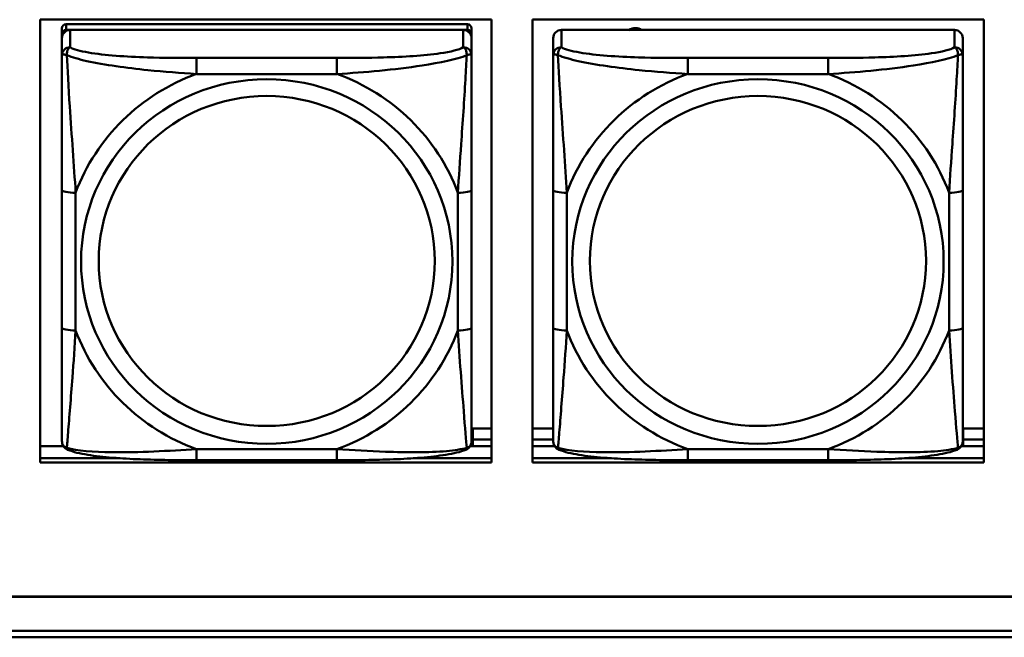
# Model space of a CAD drawing. Header units: inches. Extents: x 0.8 to 75.7, y -7.8 to 49.3.
# Tile 83 of 256: x 51.7 to 53.1, y 5.4 to 6.3. Entities that reach past the tile are written whole.
import ezdxf

# ---------------------------------------------------------------- set-up
doc = ezdxf.new("R2010")
doc.units = ezdxf.units.IN
doc.header["$MEASUREMENT"] = 0
doc.layers.add('Visible Edges(ROSSANSI)', color=7, linetype='Continuous', lineweight=50)
doc.layers.add('Visible Tangent Edges(ROSSANSI)', color=7, linetype='Continuous', lineweight=50)

msp = doc.modelspace()

# ---------------------------------------------------------------- linework, layer by layer
at = {"layer": 'Visible Edges(ROSSANSI)'}
for p, q in [((51.6814, 5.6582), (51.6814, 6.297)), ((51.6814, 6.297), (52.332, 6.297)), ((52.332, 6.297), (52.332, 5.6582)), ((52.3914, 5.6582), (52.3914, 6.297)), ((52.3914, 6.297), (53.042, 6.297)), ((53.042, 6.297), (53.042, 5.6582)), ((51.7127, 6.2845), (51.7127, 6.2763)), ((52.2974, 6.2903), (51.7186, 6.2903)), ((51.7186, 6.2821), (52.2974, 6.2821)), ((52.2915, 6.2821), (51.7245, 6.2821)), ((52.3033, 6.2763), (52.3033, 6.2845)), ((52.9999, 6.2821), (52.433, 6.2821)), ((51.7127, 6.2705), (51.7127, 6.2763)), ((51.7127, 6.2705), (51.7127, 6.2456)), ((52.3033, 6.2763), (52.3033, 6.2705)), ((52.3033, 6.2456), (52.3033, 6.2705)), ((52.4212, 6.2705), (52.4212, 6.2456)), ((53.0117, 6.2456), (53.0117, 6.2705)), ((51.7127, 6.0511), (51.7127, 5.8525)), ((52.3033, 5.8525), (52.3033, 6.0511)), ((52.4212, 6.0511), (52.4212, 5.8525)), ((53.0117, 5.8525), (53.0117, 6.0511)), ((52.3054, 5.7073), (52.3054, 5.6916)), ((52.3054, 5.7073), (52.332, 5.7073)), ((52.3914, 5.7073), (52.4212, 5.7073)), ((53.0124, 5.7073), (53.0124, 5.6916)), ((53.0124, 5.7073), (53.042, 5.7073)), ((51.6814, 5.682), (51.7146, 5.682)), ((52.3014, 5.682), (52.332, 5.682)), ((52.3054, 5.682), (52.3054, 5.6916)), ((52.3054, 5.6916), (52.332, 5.6916)), ((52.3914, 5.6916), (52.4212, 5.6916)), ((52.3914, 5.682), (52.423, 5.682)), ((53.0098, 5.682), (53.042, 5.682)), ((53.0124, 5.682), (53.0124, 5.6916)), ((53.0124, 5.6916), (53.042, 5.6916)), ((51.6814, 5.6643), (51.7967, 5.6643)), ((51.7967, 5.6643), (51.6814, 5.6643)), ((52.332, 5.6582), (51.6814, 5.6582)), ((52.1092, 5.6615), (51.9069, 5.6615)), ((52.2193, 5.6643), (52.332, 5.6643)), ((52.332, 5.6643), (52.2193, 5.6643)), ((52.3914, 5.6643), (52.5051, 5.6643)), ((52.5051, 5.6643), (52.3914, 5.6643)), ((53.042, 5.6582), (52.3914, 5.6582)), ((52.8176, 5.6615), (52.6153, 5.6615)), ((52.9278, 5.6643), (53.042, 5.6643)), ((53.042, 5.6643), (52.9278, 5.6643)), ((32.9742, 5.465), (56.0303, 5.465)), ((56.0303, 5.4646), (32.9742, 5.4646)), ((33.0242, 5.4155), (56.0803, 5.4155)), ((56.0803, 5.4061), (33.0242, 5.4061))]:
    msp.add_line(p, q, dxfattribs=at)
for centre, major_axis, start_param, end_param in [((51.7186, 6.2845), (-0.00591, 0), 4.712389, 6.283185), ((51.7245, 6.2705), (-0.0118, 0), 4.712389, 6.283185), ((51.7186, 6.2763), (-0.00591, 0), 4.712389, 6.283185), ((52.2915, 6.2705), (0.0118, 0), 0, 1.570796), ((52.2974, 6.2845), (0.00591, 0), 0, 1.570796), ((52.2974, 6.2763), (0.00591, 0), 0, 1.570796), ((52.433, 6.2705), (-0.0118, 0), 4.712389, 6.283185), ((52.5397, 6.2676), (0.0175, 0), 1.00227, 2.139323), ((52.9999, 6.2705), (0.0118, 0), 0, 1.570796)]:
    msp.add_ellipse(centre, major_axis=major_axis, ratio=0.981793, start_param=start_param, end_param=end_param, dxfattribs=at)
for points, knots in [([(51.7127, 6.2456), (51.7127, 6.2365), (51.7127, 6.2212), (51.7127, 6.204), (51.7127, 6.1776), (51.7127, 6.1473), (51.7127, 6.1179), (51.7127, 6.0955), (51.7127, 6.0731), (51.7127, 6.0511)], [-0.7968224, -0.7968224, -0.7968224, -0.7968224, -0.6514613, -0.6514613, -0.6514613, -0.427691, -0.427691, -0.427691, -0.2569517, -0.2569517, -0.2569517, -0.2569517]), ([(52.3033, 6.0511), (52.3033, 6.0743), (52.3033, 6.0981), (52.3033, 6.1217), (52.3033, 6.1528), (52.3033, 6.1851), (52.3033, 6.212), (52.3033, 6.2258), (52.3033, 6.2379), (52.3033, 6.2456)], [0.2569537, 0.2569537, 0.2569537, 0.2569537, 0.4371919, 0.4371919, 0.4371919, 0.6739428, 0.6739428, 0.6739428, 0.7963818, 0.7963818, 0.7963818, 0.7963818]), ([(52.4212, 6.2456), (52.4212, 6.2365), (52.4212, 6.2212), (52.4212, 6.204), (52.4212, 6.1776), (52.4212, 6.1473), (52.4212, 6.1179), (52.4212, 6.0955), (52.4212, 6.0731), (52.4212, 6.0511)], [-0.7968224, -0.7968224, -0.7968224, -0.7968224, -0.6514613, -0.6514613, -0.6514613, -0.427691, -0.427691, -0.427691, -0.2569517, -0.2569517, -0.2569517, -0.2569517]), ([(53.0117, 6.0511), (53.0117, 6.0743), (53.0117, 6.0981), (53.0117, 6.1217), (53.0117, 6.1528), (53.0117, 6.1851), (53.0117, 6.212), (53.0117, 6.2258), (53.0117, 6.2379), (53.0117, 6.2456)], [0.2569537, 0.2569537, 0.2569537, 0.2569537, 0.4371919, 0.4371919, 0.4371919, 0.6739428, 0.6739428, 0.6739428, 0.7963818, 0.7963818, 0.7963818, 0.7963818]), ([(51.7127, 5.8525), (51.7127, 5.8293), (51.7127, 5.8059), (51.7127, 5.7837), (51.7127, 5.7545), (51.7127, 5.7262), (51.7127, 5.7074), (51.7127, 5.6976), (51.7127, 5.6908), (51.7127, 5.689)], [0.2569537, 0.2569537, 0.2569537, 0.2569537, 0.4371919, 0.4371919, 0.4371919, 0.6739428, 0.6739428, 0.6739428, 0.7963818, 0.7963818, 0.7963818, 0.7963818]), ([(52.3033, 5.689), (52.3033, 5.6911), (52.3033, 5.7004), (52.3033, 5.7131), (52.3033, 5.7327), (52.3033, 5.7596), (52.3033, 5.7873), (52.3033, 5.8084), (52.3033, 5.8305), (52.3033, 5.8525)], [-0.7968224, -0.7968224, -0.7968224, -0.7968224, -0.6514613, -0.6514613, -0.6514613, -0.427691, -0.427691, -0.427691, -0.2569517, -0.2569517, -0.2569517, -0.2569517]), ([(52.4212, 5.8525), (52.4212, 5.8293), (52.4212, 5.8059), (52.4212, 5.7837), (52.4212, 5.7545), (52.4212, 5.7262), (52.4212, 5.7074), (52.4212, 5.6976), (52.4212, 5.6908), (52.4212, 5.689)], [0.2569537, 0.2569537, 0.2569537, 0.2569537, 0.4371919, 0.4371919, 0.4371919, 0.6739428, 0.6739428, 0.6739428, 0.7963818, 0.7963818, 0.7963818, 0.7963818]), ([(53.0117, 5.689), (53.0117, 5.6911), (53.0117, 5.7004), (53.0117, 5.7131), (53.0117, 5.7327), (53.0117, 5.7596), (53.0117, 5.7873), (53.0117, 5.8084), (53.0117, 5.8305), (53.0117, 5.8525)], [-0.7968224, -0.7968224, -0.7968224, -0.7968224, -0.6514613, -0.6514613, -0.6514613, -0.427691, -0.427691, -0.427691, -0.2569517, -0.2569517, -0.2569517, -0.2569517]), ([(51.7208, 5.6767), (51.7197, 5.6771), (51.7186, 5.6777), (51.7167, 5.6793), (51.7158, 5.6802), (51.7144, 5.6822), (51.7139, 5.6832), (51.7132, 5.6851), (51.713, 5.686), (51.7128, 5.6876), (51.7127, 5.6883), (51.7127, 5.689)], [0.02510739, 0.02510739, 0.02510739, 0.02510739, 0.03073999, 0.03073999, 0.03637259, 0.03637259, 0.0420052, 0.0420052, 0.0476378, 0.0476378, 0.0532704, 0.0532704, 0.0532704, 0.0532704]), ([(52.2952, 5.6767), (52.2963, 5.6771), (52.2974, 5.6777), (52.2993, 5.6793), (52.3002, 5.6802), (52.3016, 5.6822), (52.3021, 5.6832), (52.3028, 5.6851), (52.303, 5.686), (52.3032, 5.6876), (52.3033, 5.6883), (52.3033, 5.689)], [0.02510739, 0.02510739, 0.02510739, 0.02510739, 0.03073999, 0.03073999, 0.03637259, 0.03637259, 0.0420052, 0.0420052, 0.0476378, 0.0476378, 0.0532704, 0.0532704, 0.0532704, 0.0532704]), ([(52.4292, 5.6767), (52.4281, 5.6771), (52.4271, 5.6777), (52.4251, 5.6793), (52.4242, 5.6802), (52.4229, 5.6822), (52.4224, 5.6832), (52.4217, 5.6851), (52.4215, 5.686), (52.4212, 5.6876), (52.4212, 5.6883), (52.4212, 5.689)], [0.02510739, 0.02510739, 0.02510739, 0.02510739, 0.03073999, 0.03073999, 0.03637259, 0.03637259, 0.0420052, 0.0420052, 0.0476378, 0.0476378, 0.0532704, 0.0532704, 0.0532704, 0.0532704]), ([(53.0037, 5.6767), (53.0047, 5.6771), (53.0058, 5.6777), (53.0078, 5.6793), (53.0087, 5.6802), (53.01, 5.6822), (53.0105, 5.6832), (53.0112, 5.6851), (53.0114, 5.686), (53.0117, 5.6876), (53.0117, 5.6883), (53.0117, 5.689)], [0.02510739, 0.02510739, 0.02510739, 0.02510739, 0.03073999, 0.03073999, 0.03637259, 0.03637259, 0.0420052, 0.0420052, 0.0476378, 0.0476378, 0.0532704, 0.0532704, 0.0532704, 0.0532704]), ([(51.9069, 5.6615), (51.8933, 5.6615), (51.8797, 5.6616), (51.8524, 5.662), (51.8388, 5.6623), (51.8119, 5.6633), (51.7986, 5.6641), (51.7729, 5.6662), (51.7608, 5.6675), (51.7387, 5.6712), (51.7292, 5.6732), (51.7208, 5.6767)], [0.2569517, 0.2569517, 0.2569517, 0.2569517, 0.3597049, 0.3597049, 0.4624581, 0.4624581, 0.5652112, 0.5652112, 0.6679644, 0.6679644, 0.7707176, 0.7707176, 0.7707176, 0.7707176]), ([(52.2952, 5.6767), (52.2868, 5.6732), (52.2773, 5.6712), (52.2553, 5.6676), (52.2431, 5.6662), (52.2174, 5.6641), (52.2041, 5.6633), (52.1772, 5.6623), (52.1636, 5.662), (52.1364, 5.6616), (52.1227, 5.6615), (52.1092, 5.6615)], [-0.7703505, -0.7703505, -0.7703505, -0.7703505, -0.6676711, -0.6676711, -0.5649918, -0.5649918, -0.4623124, -0.4623124, -0.3596331, -0.3596331, -0.2569537, -0.2569537, -0.2569537, -0.2569537]), ([(52.6153, 5.6615), (52.6017, 5.6615), (52.5881, 5.6616), (52.5608, 5.662), (52.5472, 5.6623), (52.5204, 5.6633), (52.507, 5.6641), (52.4814, 5.6662), (52.4692, 5.6675), (52.4471, 5.6712), (52.4377, 5.6732), (52.4292, 5.6767)], [0.2569517, 0.2569517, 0.2569517, 0.2569517, 0.3597049, 0.3597049, 0.4624581, 0.4624581, 0.5652112, 0.5652112, 0.6679644, 0.6679644, 0.7707176, 0.7707176, 0.7707176, 0.7707176]), ([(53.0037, 5.6767), (52.9952, 5.6732), (52.9857, 5.6712), (52.9637, 5.6676), (52.9515, 5.6662), (52.9258, 5.6641), (52.9125, 5.6633), (52.8857, 5.6623), (52.8721, 5.662), (52.8448, 5.6616), (52.8311, 5.6615), (52.8176, 5.6615)], [-0.7703505, -0.7703505, -0.7703505, -0.7703505, -0.6676711, -0.6676711, -0.5649918, -0.5649918, -0.4623124, -0.4623124, -0.3596331, -0.3596331, -0.2569537, -0.2569537, -0.2569537, -0.2569537])]:
    msp.add_open_spline(points, degree=3, knots=knots, dxfattribs=at)
at = {"layer": 'Visible Tangent Edges(ROSSANSI)'}
for p, q in [((51.7186, 6.2821), (51.7186, 6.2903)), ((51.7245, 6.2572), (51.7245, 6.2821)), ((52.2915, 6.2821), (52.2915, 6.2572)), ((52.2974, 6.2903), (52.2974, 6.2821)), ((52.433, 6.2572), (52.433, 6.2821)), ((52.9999, 6.2821), (52.9999, 6.2572)), ((51.9069, 6.2417), (51.9069, 6.2186)), ((52.1092, 6.2417), (51.9069, 6.2417)), ((52.1092, 6.2417), (52.1092, 6.2186)), ((52.6153, 6.2417), (52.6153, 6.2186)), ((52.8176, 6.2417), (52.6153, 6.2417)), ((52.8176, 6.2417), (52.8176, 6.2186)), ((51.9069, 6.2186), (52.1092, 6.2186)), ((52.6153, 6.2186), (52.8176, 6.2186)), ((51.7324, 5.8488), (51.7324, 6.0474)), ((52.2836, 6.0474), (52.2836, 5.8488)), ((52.4408, 5.8488), (52.4408, 6.0474)), ((52.992, 6.0474), (52.992, 5.8488)), ((52.1092, 5.6775), (51.9069, 5.6775)), ((51.9069, 5.6615), (51.9069, 5.6775)), ((52.1092, 5.6615), (52.1092, 5.6775)), ((52.8176, 5.6775), (52.6153, 5.6775)), ((52.6153, 5.6615), (52.6153, 5.6775)), ((52.8176, 5.6615), (52.8176, 5.6775))]:
    msp.add_line(p, q, dxfattribs=at)
for centre, major_axis, ratio, start_param, end_param in [((51.7245, 6.2456), (-0.0118, 0), 0.981793, 4.712389, 6.283185), ((52.2915, 6.2456), (0.0118, 0), 0.981793, 0, 1.570796), ((52.433, 6.2456), (-0.0118, 0), 0.981793, 4.712389, 6.283185), ((52.9999, 6.2456), (0.0118, 0), 0.981793, 0, 1.570796), ((52.008, 5.9481), (-0.2936, 0), 0.981793, 5.064156, 5.931419), ((52.008, 5.9481), (0.2936, 0), 0.981793, 0.351767, 1.21903), ((52.7164, 5.9481), (-0.2936, 0), 0.981793, 5.064156, 5.931419), ((52.7164, 5.9481), (0.2936, 0), 0.981793, 0.351767, 1.21903), ((51.7324, 6.0511), (-0.0197, 0), 0.189952, 0, 1.570796), ((52.2836, 6.0511), (0.0197, 0), 0.189952, 4.712389, 6.283185), ((52.4408, 6.0511), (-0.0197, 0), 0.189952, 0, 1.570796), ((52.992, 6.0511), (0.0197, 0), 0.189952, 4.712389, 6.283185), ((51.7324, 5.8525), (-0.0197, 0), 0.189952, 0, 1.570796), ((52.2836, 5.8525), (0.0197, 0), 0.189952, 4.712389, 6.283185), ((52.4408, 5.8525), (-0.0197, 0), 0.189952, 0, 1.570796), ((52.992, 5.8525), (0.0197, 0), 0.189952, 4.712389, 6.283185), ((52.008, 5.9481), (-0.2936, 0), 0.981793, 0.351767, 1.21903), ((52.008, 5.9481), (0.2936, 0), 0.981793, 5.064156, 5.931419), ((52.7164, 5.9481), (-0.2936, 0), 0.981793, 0.351767, 1.21903), ((52.7164, 5.9481), (0.2936, 0), 0.981793, 5.064156, 5.931419)]:
    msp.add_ellipse(centre, major_axis=major_axis, ratio=ratio, start_param=start_param, end_param=end_param, dxfattribs=at)
for centre, major_axis in [((52.008, 5.9481), (-0.2678, 0)), ((52.7164, 5.9481), (-0.2678, 0)), ((52.008, 5.9489), (-0.2424, 0)), ((52.7164, 5.9489), (-0.2424, 0))]:
    msp.add_ellipse(centre, major_axis=major_axis, ratio=0.981793, dxfattribs=at)
for points, knots in [([(51.7196, 6.2457), (51.7196, 6.2468), (51.7196, 6.2478), (51.7198, 6.2498), (51.72, 6.2508), (51.7205, 6.2522), (51.7207, 6.2527), (51.721, 6.2534), (51.7211, 6.2537), (51.7214, 6.2542), (51.7216, 6.2546), (51.7222, 6.2554), (51.7226, 6.2558), (51.7235, 6.2566), (51.724, 6.2569), (51.7245, 6.2572)], [-0.00023197, -0.00023197, -0.00023197, -0.00023197, 0.00913095, 0.00913095, 0.01983142, 0.01983142, 0.02651922, 0.02651922, 0.02986312, 0.02986312, 0.03521335, 0.03521335, 0.04377373, 0.04377373, 0.0532704, 0.0532704, 0.0532704, 0.0532704]), ([(51.9069, 6.2417), (51.8832, 6.2417), (51.8592, 6.2419), (51.8358, 6.2426), (51.8052, 6.2436), (51.7743, 6.2456), (51.751, 6.2496), (51.739, 6.2516), (51.7294, 6.2542), (51.7245, 6.2572)], [0.2569537, 0.2569537, 0.2569537, 0.2569537, 0.4371919, 0.4371919, 0.4371919, 0.6739428, 0.6739428, 0.6739428, 0.7963818, 0.7963818, 0.7963818, 0.7963818]), ([(52.2915, 6.2572), (52.2857, 6.2537), (52.2732, 6.2507), (52.258, 6.2485), (52.2346, 6.2451), (52.2055, 6.2433), (52.1764, 6.2425), (52.1542, 6.2419), (52.1316, 6.2417), (52.1092, 6.2417)], [-0.7968224, -0.7968224, -0.7968224, -0.7968224, -0.6514613, -0.6514613, -0.6514613, -0.427691, -0.427691, -0.427691, -0.2569517, -0.2569517, -0.2569517, -0.2569517]), ([(52.2915, 6.2572), (52.292, 6.2569), (52.2925, 6.2566), (52.2934, 6.2558), (52.2938, 6.2554), (52.2944, 6.2546), (52.2946, 6.2542), (52.2949, 6.2537), (52.295, 6.2534), (52.2953, 6.2527), (52.2955, 6.2522), (52.296, 6.2508), (52.2962, 6.2498), (52.2964, 6.2478), (52.2964, 6.2468), (52.2964, 6.2457)], [-0.0532704, -0.0532704, -0.0532704, -0.0532704, -0.04377373, -0.04377373, -0.03521335, -0.03521335, -0.02986312, -0.02986312, -0.02651922, -0.02651922, -0.01983142, -0.01983142, -0.00913095, -0.00913095, 0.00023197, 0.00023197, 0.00023197, 0.00023197]), ([(52.428, 6.2457), (52.428, 6.2468), (52.428, 6.2478), (52.4283, 6.2498), (52.4285, 6.2508), (52.4289, 6.2522), (52.4291, 6.2527), (52.4294, 6.2534), (52.4296, 6.2537), (52.4299, 6.2542), (52.4301, 6.2546), (52.4307, 6.2554), (52.4311, 6.2558), (52.4319, 6.2566), (52.4324, 6.2569), (52.433, 6.2572)], [-0.00023197, -0.00023197, -0.00023197, -0.00023197, 0.00913095, 0.00913095, 0.01983142, 0.01983142, 0.02651922, 0.02651922, 0.02986312, 0.02986312, 0.03521335, 0.03521335, 0.04377373, 0.04377373, 0.0532704, 0.0532704, 0.0532704, 0.0532704]), ([(52.6153, 6.2417), (52.5916, 6.2417), (52.5676, 6.2419), (52.5443, 6.2426), (52.5136, 6.2436), (52.4827, 6.2456), (52.4595, 6.2496), (52.4475, 6.2516), (52.4378, 6.2542), (52.433, 6.2572)], [0.2569537, 0.2569537, 0.2569537, 0.2569537, 0.4371919, 0.4371919, 0.4371919, 0.6739428, 0.6739428, 0.6739428, 0.7963818, 0.7963818, 0.7963818, 0.7963818]), ([(52.9999, 6.2572), (52.9942, 6.2537), (52.9817, 6.2507), (52.9665, 6.2485), (52.943, 6.2451), (52.9139, 6.2433), (52.8848, 6.2425), (52.8627, 6.2419), (52.84, 6.2417), (52.8176, 6.2417)], [-0.7968224, -0.7968224, -0.7968224, -0.7968224, -0.6514613, -0.6514613, -0.6514613, -0.427691, -0.427691, -0.427691, -0.2569517, -0.2569517, -0.2569517, -0.2569517]), ([(52.9999, 6.2572), (53.0004, 6.2569), (53.0009, 6.2566), (53.0018, 6.2558), (53.0022, 6.2554), (53.0028, 6.2546), (53.003, 6.2542), (53.0033, 6.2537), (53.0034, 6.2534), (53.0038, 6.2527), (53.004, 6.2522), (53.0044, 6.2508), (53.0046, 6.2498), (53.0048, 6.2478), (53.0049, 6.2468), (53.0049, 6.2457)], [-0.0532704, -0.0532704, -0.0532704, -0.0532704, -0.04377373, -0.04377373, -0.03521335, -0.03521335, -0.02986312, -0.02986312, -0.02651922, -0.02651922, -0.01983142, -0.01983142, -0.00913095, -0.00913095, 0.00023197, 0.00023197, 0.00023197, 0.00023197]), ([(51.7127, 6.2456), (51.7127, 6.2458), (51.7128, 6.246), (51.713, 6.2464), (51.7132, 6.2465), (51.7136, 6.2467), (51.7138, 6.2467), (51.7141, 6.2468), (51.7142, 6.2468), (51.7146, 6.2468), (51.715, 6.2468), (51.7159, 6.2467), (51.7165, 6.2466), (51.718, 6.2462), (51.7187, 6.246), (51.7196, 6.2457)], [-0.0532704, -0.0532704, -0.0532704, -0.0532704, -0.04377373, -0.04377373, -0.03521335, -0.03521335, -0.02986312, -0.02986312, -0.02651922, -0.02651922, -0.01983142, -0.01983142, -0.00913095, -0.00913095, 0.00023197, 0.00023197, 0.00023197, 0.00023197]), ([(51.7196, 6.2457), (51.7272, 6.2427), (51.7372, 6.2398), (51.7743, 6.2317), (51.806, 6.2274), (51.8603, 6.2218), (51.8835, 6.22), (51.9069, 6.2186)], [-0.7478145, -0.7478145, -0.7478145, -0.7478145, -0.6493253, -0.6493253, -0.427691, -0.427691, -0.2569537, -0.2569537, -0.2569537, -0.2569537]), ([(51.7324, 6.0474), (51.73, 6.0871), (51.7267, 6.1292), (51.7221, 6.1992), (51.7205, 6.2267), (51.7196, 6.2457)], [0.2569517, 0.2569517, 0.2569517, 0.2569517, 0.5559983, 0.5559983, 0.7482818, 0.7482818, 0.7482818, 0.7482818]), ([(52.1092, 6.2186), (52.1496, 6.221), (52.192, 6.2247), (52.2576, 6.2348), (52.2821, 6.2399), (52.2964, 6.2457)], [0.2569517, 0.2569517, 0.2569517, 0.2569517, 0.5559983, 0.5559983, 0.7482818, 0.7482818, 0.7482818, 0.7482818]), ([(52.2964, 6.2457), (52.2959, 6.2357), (52.2953, 6.2236), (52.2928, 6.1815), (52.2905, 6.1483), (52.2866, 6.0933), (52.285, 6.0702), (52.2836, 6.0474)], [-0.7478145, -0.7478145, -0.7478145, -0.7478145, -0.6493253, -0.6493253, -0.427691, -0.427691, -0.2569537, -0.2569537, -0.2569537, -0.2569537]), ([(52.2964, 6.2457), (52.2973, 6.246), (52.298, 6.2462), (52.2995, 6.2466), (52.3001, 6.2467), (52.301, 6.2468), (52.3014, 6.2468), (52.3018, 6.2468), (52.3019, 6.2468), (52.3022, 6.2467), (52.3024, 6.2467), (52.3028, 6.2465), (52.303, 6.2464), (52.3032, 6.246), (52.3033, 6.2458), (52.3033, 6.2456)], [-0.00023197, -0.00023197, -0.00023197, -0.00023197, 0.00913095, 0.00913095, 0.01983142, 0.01983142, 0.02651922, 0.02651922, 0.02986312, 0.02986312, 0.03521335, 0.03521335, 0.04377373, 0.04377373, 0.0532704, 0.0532704, 0.0532704, 0.0532704]), ([(52.4212, 6.2456), (52.4212, 6.2458), (52.4212, 6.246), (52.4215, 6.2464), (52.4217, 6.2465), (52.422, 6.2467), (52.4222, 6.2467), (52.4225, 6.2468), (52.4227, 6.2468), (52.4231, 6.2468), (52.4234, 6.2468), (52.4243, 6.2467), (52.425, 6.2466), (52.4264, 6.2462), (52.4272, 6.246), (52.428, 6.2457)], [-0.0532704, -0.0532704, -0.0532704, -0.0532704, -0.04377373, -0.04377373, -0.03521335, -0.03521335, -0.02986312, -0.02986312, -0.02651922, -0.02651922, -0.01983142, -0.01983142, -0.00913095, -0.00913095, 0.00023197, 0.00023197, 0.00023197, 0.00023197]), ([(52.428, 6.2457), (52.4357, 6.2427), (52.4457, 6.2398), (52.4827, 6.2317), (52.5144, 6.2274), (52.5687, 6.2218), (52.5919, 6.22), (52.6153, 6.2186)], [-0.7478145, -0.7478145, -0.7478145, -0.7478145, -0.6493253, -0.6493253, -0.427691, -0.427691, -0.2569537, -0.2569537, -0.2569537, -0.2569537]), ([(52.4408, 6.0474), (52.4385, 6.0871), (52.4352, 6.1292), (52.4305, 6.1992), (52.4289, 6.2267), (52.428, 6.2457)], [0.2569517, 0.2569517, 0.2569517, 0.2569517, 0.5559983, 0.5559983, 0.7482818, 0.7482818, 0.7482818, 0.7482818]), ([(52.8176, 6.2186), (52.8581, 6.221), (52.9004, 6.2247), (52.9661, 6.2348), (52.9905, 6.2399), (53.0049, 6.2457)], [0.2569517, 0.2569517, 0.2569517, 0.2569517, 0.5559983, 0.5559983, 0.7482818, 0.7482818, 0.7482818, 0.7482818]), ([(53.0049, 6.2457), (53.0044, 6.2357), (53.0037, 6.2236), (53.0012, 6.1815), (52.999, 6.1483), (52.9951, 6.0933), (52.9934, 6.0702), (52.992, 6.0474)], [-0.7478145, -0.7478145, -0.7478145, -0.7478145, -0.6493253, -0.6493253, -0.427691, -0.427691, -0.2569537, -0.2569537, -0.2569537, -0.2569537]), ([(53.0049, 6.2457), (53.0057, 6.246), (53.0065, 6.2462), (53.0079, 6.2466), (53.0086, 6.2467), (53.0095, 6.2468), (53.0098, 6.2468), (53.0102, 6.2468), (53.0104, 6.2468), (53.0107, 6.2467), (53.0108, 6.2467), (53.0112, 6.2465), (53.0114, 6.2464), (53.0116, 6.246), (53.0117, 6.2458), (53.0117, 6.2456)], [-0.00023197, -0.00023197, -0.00023197, -0.00023197, 0.00913095, 0.00913095, 0.01983142, 0.01983142, 0.02651922, 0.02651922, 0.02986312, 0.02986312, 0.03521335, 0.03521335, 0.04377373, 0.04377373, 0.0532704, 0.0532704, 0.0532704, 0.0532704]), ([(51.7196, 5.6793), (51.7201, 5.6844), (51.7207, 5.6919), (51.7232, 5.7226), (51.7255, 5.7517), (51.7294, 5.8032), (51.731, 5.8257), (51.7324, 5.8488)], [-0.7478145, -0.7478145, -0.7478145, -0.7478145, -0.6493253, -0.6493253, -0.427691, -0.427691, -0.2569537, -0.2569537, -0.2569537, -0.2569537]), ([(52.2836, 5.8488), (52.286, 5.809), (52.2893, 5.7679), (52.2939, 5.709), (52.2955, 5.6885), (52.2964, 5.6793)], [0.2569517, 0.2569517, 0.2569517, 0.2569517, 0.5559983, 0.5559983, 0.7482818, 0.7482818, 0.7482818, 0.7482818]), ([(52.428, 5.6793), (52.4285, 5.6844), (52.4292, 5.6919), (52.4316, 5.7226), (52.4339, 5.7517), (52.4378, 5.8032), (52.4394, 5.8257), (52.4408, 5.8488)], [-0.7478145, -0.7478145, -0.7478145, -0.7478145, -0.6493253, -0.6493253, -0.427691, -0.427691, -0.2569537, -0.2569537, -0.2569537, -0.2569537]), ([(52.992, 5.8488), (52.9944, 5.809), (52.9977, 5.7679), (53.0023, 5.709), (53.0039, 5.6885), (53.0049, 5.6793)], [0.2569517, 0.2569517, 0.2569517, 0.2569517, 0.5559983, 0.5559983, 0.7482818, 0.7482818, 0.7482818, 0.7482818]), ([(51.7196, 5.6793), (51.7187, 5.6796), (51.718, 5.6799), (51.7165, 5.6807), (51.7159, 5.6813), (51.715, 5.6822), (51.7146, 5.6826), (51.7142, 5.6832), (51.7141, 5.6835), (51.7138, 5.684), (51.7136, 5.6844), (51.7132, 5.6854), (51.713, 5.686), (51.7128, 5.6874), (51.7127, 5.6882), (51.7127, 5.689)], [-0.00023197, -0.00023197, -0.00023197, -0.00023197, 0.00913095, 0.00913095, 0.01983142, 0.01983142, 0.02651922, 0.02651922, 0.02986312, 0.02986312, 0.03521335, 0.03521335, 0.04377373, 0.04377373, 0.0532704, 0.0532704, 0.0532704, 0.0532704]), ([(52.3033, 5.689), (52.3033, 5.6882), (52.3032, 5.6874), (52.303, 5.686), (52.3028, 5.6854), (52.3024, 5.6844), (52.3022, 5.684), (52.3019, 5.6835), (52.3018, 5.6832), (52.3014, 5.6826), (52.301, 5.6822), (52.3001, 5.6813), (52.2995, 5.6807), (52.298, 5.6799), (52.2973, 5.6796), (52.2964, 5.6793)], [-0.0532704, -0.0532704, -0.0532704, -0.0532704, -0.04377373, -0.04377373, -0.03521335, -0.03521335, -0.02986312, -0.02986312, -0.02651922, -0.02651922, -0.01983142, -0.01983142, -0.00913095, -0.00913095, 0.00023197, 0.00023197, 0.00023197, 0.00023197]), ([(52.428, 5.6793), (52.4272, 5.6796), (52.4264, 5.6799), (52.425, 5.6807), (52.4243, 5.6813), (52.4234, 5.6822), (52.4231, 5.6826), (52.4227, 5.6832), (52.4225, 5.6835), (52.4222, 5.684), (52.422, 5.6844), (52.4217, 5.6854), (52.4215, 5.686), (52.4212, 5.6874), (52.4212, 5.6882), (52.4212, 5.689)], [-0.00023197, -0.00023197, -0.00023197, -0.00023197, 0.00913095, 0.00913095, 0.01983142, 0.01983142, 0.02651922, 0.02651922, 0.02986312, 0.02986312, 0.03521335, 0.03521335, 0.04377373, 0.04377373, 0.0532704, 0.0532704, 0.0532704, 0.0532704]), ([(53.0117, 5.689), (53.0117, 5.6882), (53.0116, 5.6874), (53.0114, 5.686), (53.0112, 5.6854), (53.0108, 5.6844), (53.0107, 5.684), (53.0104, 5.6835), (53.0102, 5.6832), (53.0098, 5.6826), (53.0095, 5.6822), (53.0086, 5.6813), (53.0079, 5.6807), (53.0065, 5.6799), (53.0057, 5.6796), (53.0049, 5.6793)], [-0.0532704, -0.0532704, -0.0532704, -0.0532704, -0.04377373, -0.04377373, -0.03521335, -0.03521335, -0.02986312, -0.02986312, -0.02651922, -0.02651922, -0.01983142, -0.01983142, -0.00913095, -0.00913095, 0.00023197, 0.00023197, 0.00023197, 0.00023197]), ([(51.7208, 5.6767), (51.7206, 5.6767), (51.7204, 5.6768), (51.72, 5.6772), (51.7198, 5.6775), (51.7196, 5.6783), (51.7196, 5.6788), (51.7196, 5.6793)], [-0.02510739, -0.02510739, -0.02510739, -0.02510739, -0.01983142, -0.01983142, -0.00913095, -0.00913095, 0.00023197, 0.00023197, 0.00023197, 0.00023197]), ([(51.9069, 5.6775), (51.8664, 5.6751), (51.824, 5.6724), (51.7584, 5.6734), (51.7339, 5.6753), (51.7196, 5.6793)], [0.2569517, 0.2569517, 0.2569517, 0.2569517, 0.5559983, 0.5559983, 0.7482818, 0.7482818, 0.7482818, 0.7482818]), ([(52.2964, 5.6793), (52.2888, 5.6773), (52.2788, 5.6757), (52.2417, 5.6724), (52.21, 5.6726), (52.1557, 5.6747), (52.1325, 5.676), (52.1092, 5.6775)], [-0.7478145, -0.7478145, -0.7478145, -0.7478145, -0.6493253, -0.6493253, -0.427691, -0.427691, -0.2569537, -0.2569537, -0.2569537, -0.2569537]), ([(52.2964, 5.6793), (52.2964, 5.6788), (52.2964, 5.6783), (52.2962, 5.6775), (52.296, 5.6772), (52.2956, 5.6768), (52.2954, 5.6767), (52.2952, 5.6767)], [-0.00023197, -0.00023197, -0.00023197, -0.00023197, 0.00913095, 0.00913095, 0.01983142, 0.01983142, 0.02510739, 0.02510739, 0.02510739, 0.02510739]), ([(52.4292, 5.6767), (52.429, 5.6767), (52.4289, 5.6768), (52.4285, 5.6772), (52.4283, 5.6775), (52.428, 5.6783), (52.428, 5.6788), (52.428, 5.6793)], [-0.02510739, -0.02510739, -0.02510739, -0.02510739, -0.01983142, -0.01983142, -0.00913095, -0.00913095, 0.00023197, 0.00023197, 0.00023197, 0.00023197]), ([(52.6153, 5.6775), (52.5748, 5.6751), (52.5324, 5.6724), (52.4668, 5.6734), (52.4424, 5.6753), (52.428, 5.6793)], [0.2569517, 0.2569517, 0.2569517, 0.2569517, 0.5559983, 0.5559983, 0.7482818, 0.7482818, 0.7482818, 0.7482818]), ([(53.0049, 5.6793), (52.9972, 5.6773), (52.9872, 5.6757), (52.9502, 5.6724), (52.9184, 5.6726), (52.8642, 5.6747), (52.841, 5.676), (52.8176, 5.6775)], [-0.7478145, -0.7478145, -0.7478145, -0.7478145, -0.6493253, -0.6493253, -0.427691, -0.427691, -0.2569537, -0.2569537, -0.2569537, -0.2569537]), ([(53.0049, 5.6793), (53.0049, 5.6788), (53.0048, 5.6783), (53.0046, 5.6775), (53.0044, 5.6772), (53.004, 5.6768), (53.0038, 5.6767), (53.0037, 5.6767)], [-0.00023197, -0.00023197, -0.00023197, -0.00023197, 0.00913095, 0.00913095, 0.01983142, 0.01983142, 0.02510739, 0.02510739, 0.02510739, 0.02510739])]:
    msp.add_open_spline(points, degree=3, knots=knots, dxfattribs=at)

doc.saveas('drawing.dxf')
